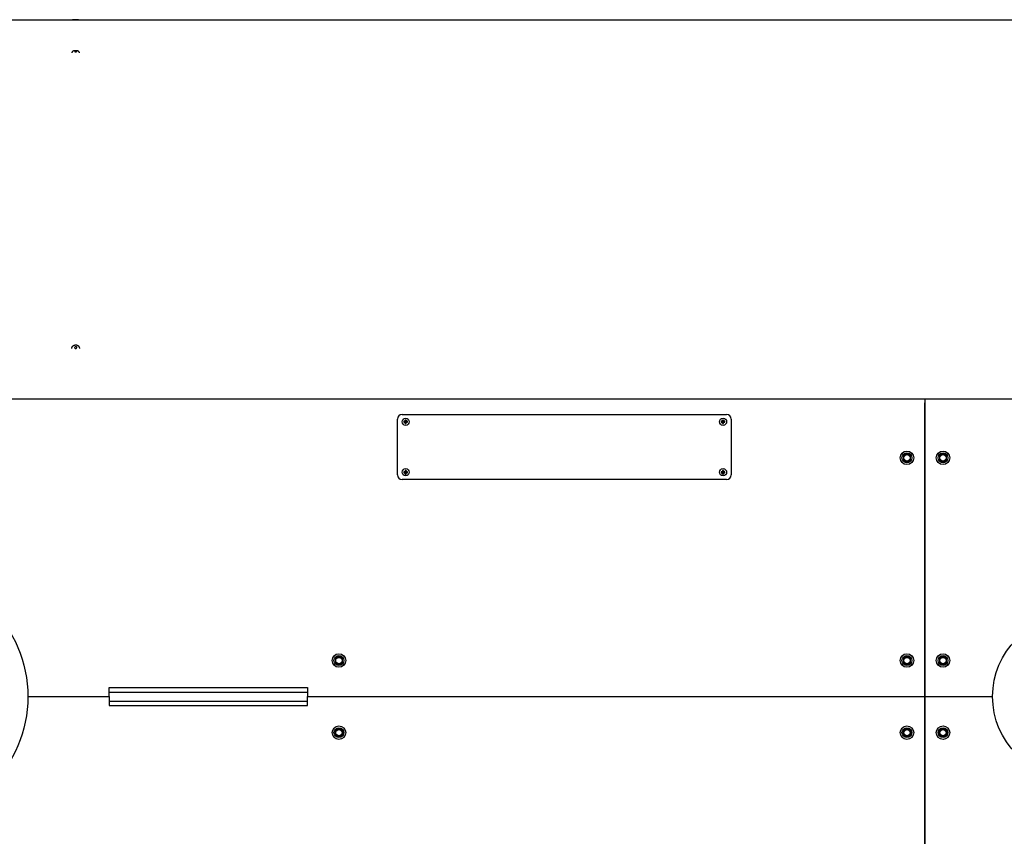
# Model space of a CAD drawing. Header units: millimetres. Extents: x -4279 to 763, y -2511 to 846.
# Tile 7 of 26: x -3534 to -2442, y -1913 to -1007. Entities that reach past the tile are written whole.
import ezdxf

# ---------------------------------------------------------------- set-up
doc = ezdxf.new("R2010")
doc.units = ezdxf.units.MM
doc.linetypes.add('K5LT_BASIC', pattern=[0])
doc.layers.add('Системный слой (1)', color=7, linetype='Continuous', true_color=0x282828)

msp = doc.modelspace()

# ---------------------------------------------------------------- linework, layer by layer
at = {"layer": 'Системный слой (1)', "color": 150, "linetype": 'K5LT_BASIC', "lineweight": 30, "true_color": 0x0080ff}
for p, q in [((-3430, -1007.8), (-4077.8, -1007.8)), ((-2241, -1007.8), (-3491, -1007.8)), ((-2530, -1428.3), (-4102.9, -1428.3)), ((-2530, -1428.3), (-2530, -1432.3)), ((-957.2, -1428.3), (-2530, -1428.3)), ((-2530, -1428.3), (-2530, -1432.3)), ((-2530, -1758.3), (-2530, -1432.3)), ((-2530, -1432.3), (-2530, -1758.3)), ((-3115, -1512.3), (-3115, -1450.3)), ((-3110, -1445.3), (-2750, -1445.3)), ((-3106.6, -1452), (-3106.2, -1452.9)), ((-3106.5, -1451.4), (-3106.2, -1452.7)), ((-3105.5, -1451.4), (-3105.9, -1452.7)), ((-3105.5, -1452), (-3105.9, -1452.9)), ((-2754.6, -1452), (-2754.2, -1452.9)), ((-2754.5, -1451.4), (-2754.2, -1452.7)), ((-2753.5, -1451.4), (-2753.9, -1452.7)), ((-2753.5, -1452), (-2753.9, -1452.9)), ((-2745, -1450.3), (-2745, -1512.3)), ((-3108, -1452.8), (-3106.7, -1453.2)), ((-3108, -1453.8), (-3106.7, -1453.5)), ((-3107.4, -1452.8), (-3106.5, -1453.2)), ((-3107.4, -1453.9), (-3106.5, -1453.5)), ((-3106.7, -1452.6), (-3106.3, -1453.1)), ((-3106.5, -1453.2), (-3106.7, -1453.2)), ((-3106.7, -1453.2), (-3106.7, -1453.5)), ((-3106.7, -1453.5), (-3106.5, -1453.5)), ((-3106.7, -1454.1), (-3106.3, -1453.6)), ((-3106.6, -1454.7), (-3106.2, -1453.8)), ((-3106.3, -1453.1), (-3106.5, -1453.2)), ((-3106.5, -1453.5), (-3106.3, -1453.6)), ((-3106.5, -1455.3), (-3106.2, -1454)), ((-3106.2, -1452.9), (-3106.3, -1453.1)), ((-3106.3, -1453.6), (-3106.2, -1453.8)), ((-3106.2, -1452.7), (-3106.2, -1452.9)), ((-3105.9, -1452.7), (-3106.2, -1452.7)), ((-3106.2, -1453.8), (-3106.2, -1454)), ((-3106.2, -1454), (-3105.9, -1454)), ((-3105.9, -1452.9), (-3105.9, -1452.7)), ((-3105.8, -1453.1), (-3105.9, -1452.9)), ((-3105.9, -1453.8), (-3105.8, -1453.6)), ((-3105.5, -1454.7), (-3105.9, -1453.8)), ((-3105.9, -1454), (-3105.9, -1453.8)), ((-3105.5, -1455.3), (-3105.9, -1454)), ((-3105.3, -1452.6), (-3105.8, -1453.1)), ((-3105.6, -1453.2), (-3105.8, -1453.1)), ((-3105.8, -1453.6), (-3105.6, -1453.5)), ((-3105.3, -1454.1), (-3105.8, -1453.6)), ((-3104.7, -1452.8), (-3105.6, -1453.2)), ((-3105.4, -1453.2), (-3105.6, -1453.2)), ((-3104.7, -1453.9), (-3105.6, -1453.5)), ((-3105.6, -1453.5), (-3105.4, -1453.5)), ((-3104.1, -1452.8), (-3105.4, -1453.2)), ((-3105.4, -1453.5), (-3105.4, -1453.2)), ((-3104.1, -1453.8), (-3105.4, -1453.5)), ((-2756, -1452.8), (-2754.7, -1453.2)), ((-2756, -1453.8), (-2754.7, -1453.5)), ((-2755.4, -1452.8), (-2754.5, -1453.2)), ((-2755.4, -1453.9), (-2754.5, -1453.5)), ((-2754.7, -1452.6), (-2754.3, -1453.1)), ((-2754.5, -1453.2), (-2754.7, -1453.2)), ((-2754.7, -1453.2), (-2754.7, -1453.5)), ((-2754.7, -1453.5), (-2754.5, -1453.5)), ((-2754.7, -1454.1), (-2754.3, -1453.6)), ((-2754.6, -1454.7), (-2754.2, -1453.8)), ((-2754.3, -1453.1), (-2754.5, -1453.2)), ((-2754.5, -1453.5), (-2754.3, -1453.6)), ((-2754.5, -1455.3), (-2754.2, -1454)), ((-2754.2, -1452.9), (-2754.3, -1453.1)), ((-2754.3, -1453.6), (-2754.2, -1453.8)), ((-2753.9, -1452.7), (-2754.2, -1452.7)), ((-2754.2, -1452.7), (-2754.2, -1452.9)), ((-2754.2, -1453.8), (-2754.2, -1454)), ((-2754.2, -1454), (-2753.9, -1454)), ((-2753.9, -1452.9), (-2753.9, -1452.7)), ((-2753.8, -1453.1), (-2753.9, -1452.9)), ((-2753.9, -1453.8), (-2753.8, -1453.6)), ((-2753.5, -1454.7), (-2753.9, -1453.8)), ((-2753.9, -1454), (-2753.9, -1453.8)), ((-2753.5, -1455.3), (-2753.9, -1454)), ((-2753.3, -1452.6), (-2753.8, -1453.1)), ((-2753.6, -1453.2), (-2753.8, -1453.1)), ((-2753.8, -1453.6), (-2753.6, -1453.5)), ((-2753.3, -1454.1), (-2753.8, -1453.6)), ((-2752.7, -1452.8), (-2753.6, -1453.2)), ((-2753.4, -1453.2), (-2753.6, -1453.2)), ((-2753.6, -1453.5), (-2753.4, -1453.5)), ((-2752.7, -1453.9), (-2753.6, -1453.5)), ((-2752.1, -1452.8), (-2753.4, -1453.2)), ((-2753.4, -1453.5), (-2753.4, -1453.2)), ((-2752.1, -1453.8), (-2753.4, -1453.5)), ((-2554.4, -1490.8), (-2554, -1491)), ((-2554.4, -1495.9), (-2554, -1495.6)), ((-2552, -1489.9), (-2554, -1491)), ((-2554, -1491), (-2554, -1493.3)), ((-2554, -1493.3), (-2554, -1495.6)), ((-2554, -1495.6), (-2552, -1496.8)), ((-2550, -1488.7), (-2552, -1489.9)), ((-2550, -1488.2), (-2550, -1488.7)), ((-2548, -1489.9), (-2550, -1488.7)), ((-2546, -1491), (-2548, -1489.9)), ((-2548, -1496.8), (-2546, -1495.6)), ((-2545.6, -1490.8), (-2546, -1491)), ((-2546, -1493.3), (-2546, -1491)), ((-2546, -1495.6), (-2546, -1493.3)), ((-2545.6, -1495.9), (-2546, -1495.6)), ((-2514.4, -1490.8), (-2514, -1491)), ((-2514.4, -1495.9), (-2514, -1495.6)), ((-2512, -1489.9), (-2514, -1491)), ((-2514, -1491), (-2514, -1493.3)), ((-2514, -1493.3), (-2514, -1495.6)), ((-2514, -1495.6), (-2512, -1496.8)), ((-2510, -1488.7), (-2512, -1489.9)), ((-2510, -1488.2), (-2510, -1488.7)), ((-2508, -1489.9), (-2510, -1488.7)), ((-2506, -1491), (-2508, -1489.9)), ((-2508, -1496.8), (-2506, -1495.6)), ((-2505.6, -1490.8), (-2506, -1491)), ((-2506, -1493.3), (-2506, -1491)), ((-2506, -1495.6), (-2506, -1493.3)), ((-2505.6, -1495.9), (-2506, -1495.6)), ((-2552, -1496.8), (-2550, -1497.9)), ((-2550, -1497.9), (-2548, -1496.8)), ((-2550, -1498.4), (-2550, -1497.9)), ((-2512, -1496.8), (-2510, -1497.9)), ((-2510, -1497.9), (-2508, -1496.8)), ((-2510, -1498.4), (-2510, -1497.9)), ((-2750, -1517.3), (-3110, -1517.3)), ((-3108, -1508.8), (-3106.7, -1509.2)), ((-3108, -1509.8), (-3106.7, -1509.5)), ((-3107.4, -1508.8), (-3106.5, -1509.2)), ((-3107.4, -1509.9), (-3106.5, -1509.5)), ((-3106.7, -1508.6), (-3106.3, -1509.1)), ((-3106.7, -1509.2), (-3106.7, -1509.5)), ((-3106.5, -1509.2), (-3106.7, -1509.2)), ((-3106.7, -1509.5), (-3106.5, -1509.5)), ((-3106.7, -1510.1), (-3106.3, -1509.6)), ((-3106.6, -1508), (-3106.2, -1508.9)), ((-3106.6, -1510.7), (-3106.2, -1509.8)), ((-3106.5, -1507.4), (-3106.2, -1508.7)), ((-3106.3, -1509.1), (-3106.5, -1509.2)), ((-3106.5, -1509.5), (-3106.3, -1509.6)), ((-3106.5, -1511.3), (-3106.2, -1510)), ((-3106.2, -1508.9), (-3106.3, -1509.1)), ((-3106.3, -1509.6), (-3106.2, -1509.8)), ((-3105.9, -1508.7), (-3106.2, -1508.7)), ((-3106.2, -1508.7), (-3106.2, -1508.9)), ((-3106.2, -1509.8), (-3106.2, -1510)), ((-3106.2, -1510), (-3105.9, -1510)), ((-3105.5, -1507.4), (-3105.9, -1508.7)), ((-3105.5, -1508), (-3105.9, -1508.9)), ((-3105.9, -1508.9), (-3105.9, -1508.7)), ((-3105.8, -1509.1), (-3105.9, -1508.9)), ((-3105.9, -1509.8), (-3105.8, -1509.6)), ((-3105.5, -1510.7), (-3105.9, -1509.8)), ((-3105.9, -1510), (-3105.9, -1509.8)), ((-3105.5, -1511.3), (-3105.9, -1510)), ((-3105.3, -1508.6), (-3105.8, -1509.1)), ((-3105.6, -1509.2), (-3105.8, -1509.1)), ((-3105.8, -1509.6), (-3105.6, -1509.5)), ((-3105.3, -1510.1), (-3105.8, -1509.6)), ((-3104.7, -1508.8), (-3105.6, -1509.2)), ((-3105.4, -1509.2), (-3105.6, -1509.2)), ((-3104.7, -1509.9), (-3105.6, -1509.5)), ((-3105.6, -1509.5), (-3105.4, -1509.5)), ((-3104.1, -1508.8), (-3105.4, -1509.2)), ((-3105.4, -1509.5), (-3105.4, -1509.2)), ((-3104.1, -1509.8), (-3105.4, -1509.5)), ((-2756, -1508.8), (-2754.7, -1509.2)), ((-2756, -1509.8), (-2754.7, -1509.5)), ((-2755.4, -1508.8), (-2754.5, -1509.2)), ((-2755.4, -1509.9), (-2754.5, -1509.5)), ((-2754.7, -1508.6), (-2754.3, -1509.1)), ((-2754.5, -1509.2), (-2754.7, -1509.2)), ((-2754.7, -1509.2), (-2754.7, -1509.5)), ((-2754.7, -1509.5), (-2754.5, -1509.5)), ((-2754.7, -1510.1), (-2754.3, -1509.6)), ((-2754.6, -1508), (-2754.2, -1508.9)), ((-2754.6, -1510.7), (-2754.2, -1509.8)), ((-2754.5, -1507.4), (-2754.2, -1508.7)), ((-2754.3, -1509.1), (-2754.5, -1509.2)), ((-2754.5, -1509.5), (-2754.3, -1509.6)), ((-2754.5, -1511.3), (-2754.2, -1510)), ((-2754.2, -1508.9), (-2754.3, -1509.1)), ((-2754.3, -1509.6), (-2754.2, -1509.8)), ((-2753.9, -1508.7), (-2754.2, -1508.7)), ((-2754.2, -1508.7), (-2754.2, -1508.9)), ((-2754.2, -1509.8), (-2754.2, -1510)), ((-2754.2, -1510), (-2753.9, -1510)), ((-2753.5, -1507.4), (-2753.9, -1508.7)), ((-2753.5, -1508), (-2753.9, -1508.9)), ((-2753.9, -1508.9), (-2753.9, -1508.7)), ((-2753.8, -1509.1), (-2753.9, -1508.9)), ((-2753.9, -1509.8), (-2753.8, -1509.6)), ((-2753.9, -1510), (-2753.9, -1509.8)), ((-2753.5, -1510.7), (-2753.9, -1509.8)), ((-2753.5, -1511.3), (-2753.9, -1510)), ((-2753.3, -1508.6), (-2753.8, -1509.1)), ((-2753.6, -1509.2), (-2753.8, -1509.1)), ((-2753.8, -1509.6), (-2753.6, -1509.5)), ((-2753.3, -1510.1), (-2753.8, -1509.6)), ((-2752.7, -1508.8), (-2753.6, -1509.2)), ((-2753.4, -1509.2), (-2753.6, -1509.2)), ((-2752.7, -1509.9), (-2753.6, -1509.5)), ((-2753.6, -1509.5), (-2753.4, -1509.5)), ((-2752.1, -1508.8), (-2753.4, -1509.2)), ((-2753.4, -1509.5), (-2753.4, -1509.2)), ((-2752.1, -1509.8), (-2753.4, -1509.5)), ((-3180, -1713.7), (-3182, -1714.9)), ((-3180, -1713.2), (-3180, -1713.7)), ((-3178, -1714.9), (-3180, -1713.7)), ((-2550, -1713.7), (-2552, -1714.9)), ((-2550, -1713.2), (-2550, -1713.7)), ((-2548, -1714.9), (-2550, -1713.7)), ((-2510, -1713.7), (-2512, -1714.9)), ((-2510, -1713.2), (-2510, -1713.7)), ((-2508, -1714.9), (-2510, -1713.7)), ((-3184.4, -1715.8), (-3184, -1716)), ((-3184.4, -1720.9), (-3184, -1720.6)), ((-3182, -1714.9), (-3184, -1716)), ((-3184, -1716), (-3184, -1718.3)), ((-3184, -1718.3), (-3184, -1720.6)), ((-3184, -1720.6), (-3182, -1721.8)), ((-3182, -1721.8), (-3180, -1722.9)), ((-3180, -1722.9), (-3178, -1721.8)), ((-3180, -1723.4), (-3180, -1722.9)), ((-3176, -1716), (-3178, -1714.9)), ((-3178, -1721.8), (-3176, -1720.6)), ((-3175.6, -1715.8), (-3176, -1716)), ((-3176, -1718.3), (-3176, -1716)), ((-3176, -1720.6), (-3176, -1718.3)), ((-3175.6, -1720.9), (-3176, -1720.6)), ((-2554.4, -1715.8), (-2554, -1716)), ((-2554.4, -1720.9), (-2554, -1720.6)), ((-2552, -1714.9), (-2554, -1716)), ((-2554, -1716), (-2554, -1718.3)), ((-2554, -1718.3), (-2554, -1720.6)), ((-2554, -1720.6), (-2552, -1721.8)), ((-2552, -1721.8), (-2550, -1722.9)), ((-2550, -1722.9), (-2548, -1721.8)), ((-2550, -1723.4), (-2550, -1722.9)), ((-2546, -1716), (-2548, -1714.9)), ((-2548, -1721.8), (-2546, -1720.6)), ((-2545.6, -1715.8), (-2546, -1716)), ((-2546, -1718.3), (-2546, -1716)), ((-2546, -1720.6), (-2546, -1718.3)), ((-2545.6, -1720.9), (-2546, -1720.6)), ((-2514.4, -1715.8), (-2514, -1716)), ((-2514.4, -1720.9), (-2514, -1720.6)), ((-2512, -1714.9), (-2514, -1716)), ((-2514, -1716), (-2514, -1718.3)), ((-2514, -1718.3), (-2514, -1720.6)), ((-2514, -1720.6), (-2512, -1721.8)), ((-2512, -1721.8), (-2510, -1722.9)), ((-2510, -1722.9), (-2508, -1721.8)), ((-2510, -1723.4), (-2510, -1722.9)), ((-2506, -1716), (-2508, -1714.9)), ((-2508, -1721.8), (-2506, -1720.6)), ((-2505.6, -1715.8), (-2506, -1716)), ((-2506, -1718.3), (-2506, -1716)), ((-2506, -1720.6), (-2506, -1718.3)), ((-2505.6, -1720.9), (-2506, -1720.6)), ((-3435, -1758.3), (-3435, -1748.3)), ((-3435, -1748.3), (-3215, -1748.3)), ((-3435, -1753.3), (-3405.6, -1753.3)), ((-3405.6, -1753.3), (-3244.5, -1753.3)), ((-3244.5, -1753.3), (-3215, -1753.3)), ((-3215, -1748.3), (-3215, -1758.3)), ((-3525, -1758.3), (-3435, -1758.3)), ((-3525, -1758.3), (-3435, -1758.3)), ((-3435, -1758.3), (-3435, -1768.3)), ((-3435, -1763.3), (-3405.6, -1763.3)), ((-3435, -1768.3), (-3215, -1768.3)), ((-3405.6, -1763.3), (-3244.5, -1763.3)), ((-3244.5, -1763.3), (-3215, -1763.3)), ((-3215, -1758.3), (-2530, -1758.3)), ((-3215, -1768.3), (-3215, -1758.3)), ((-3215, -1758.3), (-2530, -1758.3)), ((-2530, -1758.3), (-2455, -1758.3)), ((-2530, -2084.3), (-2530, -1758.3)), ((-2530, -1758.3), (-2530, -2084.3)), ((-2530, -1758.3), (-2455, -1758.3)), ((-3184.4, -1795.8), (-3184, -1796)), ((-3184.4, -1800.9), (-3184, -1800.6)), ((-3184, -1796), (-3182, -1794.9)), ((-3184, -1798.3), (-3184, -1796)), ((-3184, -1800.6), (-3184, -1798.3)), ((-3182, -1801.8), (-3184, -1800.6)), ((-3182, -1794.9), (-3180, -1793.7)), ((-3180, -1802.9), (-3182, -1801.8)), ((-3180, -1793.2), (-3180, -1793.7)), ((-3180, -1793.7), (-3178, -1794.9)), ((-3178, -1801.8), (-3180, -1802.9)), ((-3178, -1794.9), (-3176, -1796)), ((-3176, -1800.6), (-3178, -1801.8)), ((-3175.6, -1795.8), (-3176, -1796)), ((-3176, -1796), (-3176, -1798.3)), ((-3176, -1798.3), (-3176, -1800.6)), ((-3175.6, -1800.9), (-3176, -1800.6)), ((-2554.4, -1795.8), (-2554, -1796)), ((-2554.4, -1800.9), (-2554, -1800.6)), ((-2554, -1796), (-2552, -1794.9)), ((-2554, -1798.3), (-2554, -1796)), ((-2554, -1800.6), (-2554, -1798.3)), ((-2552, -1801.8), (-2554, -1800.6)), ((-2552, -1794.9), (-2550, -1793.7)), ((-2550, -1802.9), (-2552, -1801.8)), ((-2550, -1793.2), (-2550, -1793.7)), ((-2550, -1793.7), (-2548, -1794.9)), ((-2548, -1801.8), (-2550, -1802.9)), ((-2548, -1794.9), (-2546, -1796)), ((-2546, -1800.6), (-2548, -1801.8)), ((-2545.6, -1795.8), (-2546, -1796)), ((-2546, -1796), (-2546, -1798.3)), ((-2546, -1798.3), (-2546, -1800.6)), ((-2545.6, -1800.9), (-2546, -1800.6)), ((-2514.4, -1795.8), (-2514, -1796)), ((-2514.4, -1800.9), (-2514, -1800.6)), ((-2514, -1796), (-2512, -1794.9)), ((-2514, -1798.3), (-2514, -1796)), ((-2514, -1800.6), (-2514, -1798.3)), ((-2512, -1801.8), (-2514, -1800.6)), ((-2512, -1794.9), (-2510, -1793.7)), ((-2510, -1802.9), (-2512, -1801.8)), ((-2510, -1793.2), (-2510, -1793.7)), ((-2510, -1793.7), (-2508, -1794.9)), ((-2508, -1801.8), (-2510, -1802.9)), ((-2508, -1794.9), (-2506, -1796)), ((-2506, -1800.6), (-2508, -1801.8)), ((-2505.6, -1795.8), (-2506, -1796)), ((-2506, -1796), (-2506, -1798.3)), ((-2506, -1798.3), (-2506, -1800.6)), ((-2505.6, -1800.9), (-2506, -1800.6)), ((-3180, -1803.4), (-3180, -1802.9)), ((-2550, -1803.4), (-2550, -1802.9)), ((-2510, -1803.4), (-2510, -1802.9))]:
    msp.add_line(p, q, dxfattribs=at)
for centre, radius in [((-3106, -1453.3), 4), ((-2754, -1453.3), 4), ((-2550, -1493.3), 7.5), ((-2550, -1493.3), 5.5), ((-2550, -1493.3), 3.55), ((-2510, -1493.3), 7.5), ((-2510, -1493.3), 5.5), ((-2510, -1493.3), 3.55), ((-3106, -1509.3), 4), ((-2754, -1509.3), 4), ((-3665, -1758.3), 140), ((-2365, -1758.3), 90), ((-3180, -1718.3), 7.5), ((-3180, -1718.3), 5.5), ((-2550, -1718.3), 7.5), ((-2550, -1718.3), 5.5), ((-2510, -1718.3), 7.5), ((-2510, -1718.3), 5.5), ((-3180, -1718.3), 3.55), ((-2550, -1718.3), 3.55), ((-2510, -1718.3), 3.55), ((-3180, -1798.3), 7.5), ((-2550, -1798.3), 7.5), ((-2510, -1798.3), 7.5), ((-3180, -1798.3), 5.5), ((-3180, -1798.3), 3.55), ((-2550, -1798.3), 5.5), ((-2550, -1798.3), 3.55), ((-2510, -1798.3), 5.5), ((-2510, -1798.3), 3.55)]:
    msp.add_circle(centre, radius, dxfattribs=at)
for centre, radius, start, end in [((-3110, -1450.3), 5, 90, 180), ((-2750, -1450.3), 5, 0, 90), ((-2550, -1493.3), 4, 120, 180), ((-2550, -1493.3), 4, 180, 240), ((-2550, -1493.3), 4, 60, 120), ((-2550, -1493.3), 4, 0, 60), ((-2550, -1493.3), 4, 300, 0), ((-2510, -1493.3), 4, 120, 180), ((-2510, -1493.3), 4, 180, 240), ((-2510, -1493.3), 4, 60, 120), ((-2510, -1493.3), 4, 0, 60), ((-2510, -1493.3), 4, 300, 0), ((-2550, -1493.3), 4, 240, 300), ((-2510, -1493.3), 4, 240, 300), ((-3110, -1512.3), 5, 180, 270), ((-2750, -1512.3), 5, 270, 0), ((-3180, -1718.3), 4, 60, 120), ((-2550, -1718.3), 4, 60, 120), ((-2510, -1718.3), 4, 60, 120), ((-3180, -1718.3), 4, 120, 180), ((-3180, -1718.3), 4, 180, 240), ((-3180, -1718.3), 4, 240, 300), ((-3180, -1718.3), 4, 0, 60), ((-3180, -1718.3), 4, 300, 0), ((-2550, -1718.3), 4, 120, 180), ((-2550, -1718.3), 4, 180, 240), ((-2550, -1718.3), 4, 240, 300), ((-2550, -1718.3), 4, 0, 60), ((-2550, -1718.3), 4, 300, 0), ((-2510, -1718.3), 4, 120, 180), ((-2510, -1718.3), 4, 180, 240), ((-2510, -1718.3), 4, 240, 300), ((-2510, -1718.3), 4, 0, 60), ((-2510, -1718.3), 4, 300, 0), ((-3180, -1798.3), 4, 120, 180), ((-3180, -1798.3), 4, 180, 240), ((-3180, -1798.3), 4, 60, 120), ((-3180, -1798.3), 4, 240, 300), ((-3180, -1798.3), 4, 0, 60), ((-3180, -1798.3), 4, 300, 0), ((-2550, -1798.3), 4, 120, 180), ((-2550, -1798.3), 4, 180, 240), ((-2550, -1798.3), 4, 60, 120), ((-2550, -1798.3), 4, 240, 300), ((-2550, -1798.3), 4, 0, 60), ((-2550, -1798.3), 4, 300, 0), ((-2510, -1798.3), 4, 120, 180), ((-2510, -1798.3), 4, 180, 240), ((-2510, -1798.3), 4, 60, 120), ((-2510, -1798.3), 4, 240, 300), ((-2510, -1798.3), 4, 0, 60), ((-2510, -1798.3), 4, 300, 0)]:
    msp.add_arc(centre, radius, start, end, dxfattribs=at)
for centre, major_axis, ratio, start_param, end_param in [((-3472, -1042.3), (-1.23, 0), 0.292893, 3.954716, 6.283185), ((-3472, -1042.3), (-1.23, 0), 0.292893, 0, 3.141593), ((-3472, -1042.3), (-1.23, 0), 0.292893, 3.141593, 3.954716), ((-3472, -1371), (-1.23, 0), 0.85018, 3.954716, 6.283185), ((-3472, -1371), (-1.23, 0), 0.85018, 0, 3.141593), ((-3472, -1371), (-1.23, 0), 0.85018, 3.141593, 3.954716), ((-3105.5, -1453.3), (0, -6.48), 0.158385, 4.409299, 4.503059), ((-3106, -1454.7), (-6.29, 0), 0.527715, 4.63295, 4.791828), ((-3106.5, -1453.3), (0, 6.48), 0.158385, -1.361466, -1.267706), ((-2753.5, -1453.3), (0, -6.48), 0.158385, 4.409299, 4.503059), ((-2754, -1454.7), (-6.29, 0), 0.527715, 4.63295, 4.791828), ((-2754.5, -1453.3), (0, 6.48), 0.158385, -1.361466, -1.267706), ((-3106, -1453.8), (-6.48, 0), 0.158385, -1.361466, -1.267706), ((-3104.6, -1453.3), (0, -6.29), 0.527715, 4.63295, 4.712389), ((-3104.6, -1453.3), (0, -6.29), 0.527715, 4.712389, 4.791828), ((-3106, -1452.9), (6.48, 0), 0.158385, 4.409299, 4.503059), ((-3105.5, -1453.3), (0, -6.48), 0.158385, -1.361466, -1.267706), ((-3106, -1452), (6.29, 0), 0.527715, 4.63295, 4.791828), ((-3106.5, -1453.3), (0, 6.48), 0.158385, 4.409299, 4.503059), ((-3106, -1453.8), (-6.48, 0), 0.158385, 4.409299, 4.503059), ((-3106, -1452.9), (6.48, 0), 0.158385, -1.361466, -1.267706), ((-3107.4, -1453.3), (0, 6.29), 0.527715, 4.63295, 4.791828), ((-2754, -1453.8), (-6.48, 0), 0.158385, -1.361466, -1.267706), ((-2752.6, -1453.3), (0, -6.29), 0.527715, 4.63295, 4.712389), ((-2752.6, -1453.3), (0, -6.29), 0.527715, 4.712389, 4.791828), ((-2754, -1452.9), (6.48, 0), 0.158385, 4.409299, 4.503059), ((-2753.5, -1453.3), (0, -6.48), 0.158385, -1.361466, -1.267706), ((-2754, -1452), (6.29, 0), 0.527715, 4.63295, 4.791828), ((-2754.5, -1453.3), (0, 6.48), 0.158385, 4.409299, 4.503059), ((-2754, -1453.8), (-6.48, 0), 0.158385, 4.409299, 4.503059), ((-2754, -1452.9), (6.48, 0), 0.158385, -1.361466, -1.267706), ((-2755.4, -1453.3), (0, 6.29), 0.527715, 4.63295, 4.791828), ((-3106, -1509.8), (-6.48, 0), 0.158385, -1.361466, -1.267706), ((-3104.6, -1509.3), (0, -6.29), 0.527715, 4.63295, 4.712389), ((-3104.6, -1509.3), (0, -6.29), 0.527715, 4.712389, 4.791828), ((-3106, -1508.9), (6.48, 0), 0.158385, 4.409299, 4.503059), ((-3105.5, -1509.3), (0, -6.48), 0.158385, 4.409299, 4.503059), ((-3105.5, -1509.3), (0, -6.48), 0.158385, -1.361466, -1.267706), ((-3106, -1510.7), (-6.29, 0), 0.527715, 4.63295, 4.791828), ((-3106, -1508), (6.29, 0), 0.527715, 4.63295, 4.791828), ((-3106.5, -1509.3), (0, 6.48), 0.158385, -1.361466, -1.267706), ((-3106.5, -1509.3), (0, 6.48), 0.158385, 4.409299, 4.503059), ((-3106, -1509.8), (-6.48, 0), 0.158385, 4.409299, 4.503059), ((-3106, -1508.9), (6.48, 0), 0.158385, -1.361466, -1.267706), ((-3107.4, -1509.3), (0, 6.29), 0.527715, 4.63295, 4.791828), ((-2752.6, -1509.3), (0, -6.29), 0.527715, 4.63295, 4.712389), ((-2754, -1509.8), (-6.48, 0), 0.158385, -1.361466, -1.267706), ((-2752.6, -1509.3), (0, -6.29), 0.527715, 4.712389, 4.791828), ((-2754, -1508.9), (6.48, 0), 0.158385, 4.409299, 4.503059), ((-2753.5, -1509.3), (0, -6.48), 0.158385, 4.409299, 4.503059), ((-2753.5, -1509.3), (0, -6.48), 0.158385, -1.361466, -1.267706), ((-2754, -1510.7), (-6.29, 0), 0.527715, 4.63295, 4.791828), ((-2754, -1508), (6.29, 0), 0.527715, 4.63295, 4.791828), ((-2754.5, -1509.3), (0, 6.48), 0.158385, -1.361466, -1.267706), ((-2754.5, -1509.3), (0, 6.48), 0.158385, 4.409299, 4.503059), ((-2754, -1509.8), (-6.48, 0), 0.158385, 4.409299, 4.503059), ((-2754, -1508.9), (6.48, 0), 0.158385, -1.361466, -1.267706), ((-2755.4, -1509.3), (0, 6.29), 0.527715, 4.63295, 4.791828)]:
    msp.add_ellipse(centre, major_axis=major_axis, ratio=ratio, start_param=start_param, end_param=end_param, dxfattribs=at)
for points, knots in [([(-3470.1, -1007.2), (-3470.2, -1007.1), (-3470.3, -1007.1), (-3470.4, -1007.1), (-3470.5, -1007.1), (-3470.7, -1007.1), (-3470.8, -1007.1), (-3471, -1007.1), (-3471.1, -1007.1), (-3471.3, -1007.1), (-3471.4, -1007.1), (-3471.6, -1007.1), (-3471.7, -1007.1), (-3471.9, -1007.1), (-3472.1, -1007.1), (-3472.3, -1007.1), (-3472.4, -1007.1), (-3472.6, -1007.1), (-3472.7, -1007.1), (-3472.9, -1007.1), (-3473, -1007.1), (-3473.2, -1007.1), (-3473.3, -1007.1), (-3473.5, -1007.1), (-3473.6, -1007.1), (-3473.8, -1007.1), (-3473.8, -1007.1), (-3474, -1007.2), (-3474, -1007.2), (-3474.1, -1007.2), (-3474.2, -1007.2), (-3474.3, -1007.2), (-3474.4, -1007.2), (-3474.5, -1007.2), (-3474.6, -1007.2), (-3474.7, -1007.2), (-3474.7, -1007.2), (-3474.8, -1007.2), (-3474.8, -1007.3), (-3474.9, -1007.3), (-3474.9, -1007.3), (-3475, -1007.3), (-3475, -1007.3), (-3475.1, -1007.3), (-3475.1, -1007.3), (-3475.2, -1007.4), (-3475.2, -1007.4), (-3475.3, -1007.4), (-3475.4, -1007.5), (-3475.5, -1007.5), (-3475.5, -1007.6), (-3475.6, -1007.7), (-3475.7, -1007.7), (-3475.7, -1007.8), (-3475.7, -1007.8), (-3475.8, -1007.8)], [0, 0, 0, 0, 0.898402, 0.898402, 1.800675, 1.800675, 2.708729, 2.708729, 3.618337, 3.618337, 4.531251, 4.531251, 5.446982, 5.446982, 6.36541, 6.36541, 7.284828, 7.284828, 8.200946, 8.200946, 9.114219, 9.114219, 10.025202, 10.025202, 10.932571, 10.932571, 11.838366, 11.838366, 12.399842, 12.399842, 13.290755, 13.290755, 14.179026, 14.179026, 15.049426, 15.049426, 15.511792, 15.511792, 15.974158, 15.974158, 16.305183, 16.305183, 16.636209, 16.636209, 17.043301, 17.043301, 17.450393, 17.450393, 18.066442, 18.066442, 18.661391, 18.661391, 19.174967, 19.174967, 19.319518, 19.319518, 19.319518, 19.319518]), ([(-3468.3, -1007.8), (-3468.3, -1007.7), (-3468.4, -1007.7), (-3468.4, -1007.7), (-3468.4, -1007.6), (-3468.5, -1007.6), (-3468.5, -1007.6), (-3468.6, -1007.6), (-3468.6, -1007.5), (-3468.6, -1007.5), (-3468.6, -1007.5), (-3468.6, -1007.5), (-3468.7, -1007.5), (-3468.8, -1007.4), (-3468.9, -1007.4), (-3469, -1007.3), (-3469, -1007.3), (-3469.1, -1007.3), (-3469.1, -1007.3), (-3469.2, -1007.3), (-3469.2, -1007.3), (-3469.3, -1007.2), (-3469.3, -1007.2), (-3469.4, -1007.2), (-3469.4, -1007.2), (-3469.5, -1007.2), (-3469.5, -1007.2), (-3469.6, -1007.2), (-3469.6, -1007.2), (-3469.7, -1007.2), (-3469.8, -1007.2), (-3469.9, -1007.2), (-3470, -1007.2), (-3470.1, -1007.2)], [3.673139, 3.673139, 3.673139, 3.673139, 4.129393, 4.129393, 4.346866, 4.346866, 4.63939, 4.63939, 4.717531, 4.717531, 4.795673, 4.795673, 5.390483, 5.390483, 5.998188, 5.998188, 6.42641, 6.42641, 6.854632, 6.854632, 7.204916, 7.204916, 7.5552, 7.5552, 8.064709, 8.064709, 8.574217, 8.574217, 9.083726, 9.083726, 9.955834, 9.955834, 11.008534, 11.008534, 11.008534, 11.008534]), ([(-3467.8, -1044), (-3467.8, -1043.9), (-3467.8, -1043.8), (-3467.8, -1043.7), (-3467.9, -1043.6), (-3467.9, -1043.5), (-3467.9, -1043.4), (-3467.9, -1043.3), (-3468, -1043.2), (-3468, -1043.1), (-3468.1, -1043), (-3468.1, -1042.9), (-3468.2, -1042.8), (-3468.3, -1042.7), (-3468.3, -1042.7), (-3468.4, -1042.6), (-3468.4, -1042.6), (-3468.5, -1042.5), (-3468.6, -1042.4), (-3468.7, -1042.3), (-3468.7, -1042.3), (-3468.9, -1042.2), (-3469, -1042.1), (-3469.1, -1042.1), (-3469.2, -1042), (-3469.3, -1042), (-3469.4, -1041.9), (-3469.6, -1041.9), (-3469.7, -1041.8), (-3469.9, -1041.8), (-3470, -1041.7), (-3470.2, -1041.7), (-3470.3, -1041.7), (-3470.5, -1041.6), (-3470.6, -1041.6), (-3470.8, -1041.6), (-3470.9, -1041.6), (-3471.2, -1041.6), (-3471.3, -1041.5), (-3471.5, -1041.5), (-3471.6, -1041.5), (-3471.8, -1041.5), (-3472, -1041.5), (-3472.2, -1041.5), (-3472.3, -1041.5), (-3472.5, -1041.5), (-3472.5, -1041.5), (-3472.7, -1041.5), (-3472.8, -1041.6), (-3473.1, -1041.6), (-3473.2, -1041.6), (-3473.3, -1041.6), (-3473.4, -1041.6), (-3473.6, -1041.6), (-3473.7, -1041.7), (-3473.9, -1041.7), (-3474, -1041.7), (-3474.2, -1041.8), (-3474.3, -1041.8), (-3474.5, -1041.9), (-3474.5, -1041.9), (-3474.7, -1042), (-3474.8, -1042), (-3475, -1042.1), (-3475, -1042.1), (-3475.2, -1042.2), (-3475.3, -1042.2), (-3475.4, -1042.3), (-3475.5, -1042.4), (-3475.6, -1042.5), (-3475.7, -1042.6), (-3475.8, -1042.7), (-3475.8, -1042.7), (-3475.9, -1042.8), (-3475.9, -1042.9), (-3476, -1043), (-3476, -1043.1), (-3476.1, -1043.2), (-3476.1, -1043.3), (-3476.1, -1043.4), (-3476.2, -1043.5), (-3476.2, -1043.6), (-3476.2, -1043.7), (-3476.2, -1043.8), (-3476.2, -1043.9), (-3476.2, -1044)], [0, 0, 0, 0, 0.508819, 0.508819, 1.018805, 1.018805, 1.374649, 1.374649, 1.891615, 1.891615, 2.415509, 2.415509, 2.95077, 2.95077, 3.504585, 3.504585, 3.793736, 3.793736, 4.383404, 4.383404, 5.001477, 5.001477, 5.656182, 5.656182, 6.342932, 6.342932, 7.060699, 7.060699, 7.797857, 7.797857, 8.548222, 8.548222, 9.31019, 9.31019, 10.081257, 10.081257, 10.860651, 10.860651, 11.544252, 11.544252, 12.340679, 12.340679, 13.14884, 13.14884, 13.963209, 13.963209, 14.196725, 14.196725, 14.997668, 14.997668, 15.787743, 15.787743, 16.164688, 16.164688, 16.941846, 16.941846, 17.711016, 17.711016, 18.470488, 18.470488, 19.216961, 19.216961, 19.94857, 19.94857, 20.651264, 20.651264, 21.322158, 21.322158, 21.95959, 21.95959, 22.559083, 22.559083, 23.130496, 23.130496, 23.48606, 23.48606, 24.024224, 24.024224, 24.549373, 24.549373, 25.067248, 25.067248, 25.579148, 25.579148, 26, 26, 26, 26]), ([(-3476.2, -1371.9), (-3476.2, -1371.7), (-3476.2, -1371.6), (-3476.2, -1371.3), (-3476.2, -1371.2), (-3476.1, -1370.9), (-3476.1, -1370.8), (-3476, -1370.6), (-3475.9, -1370.4), (-3475.8, -1370.2), (-3475.8, -1370.1), (-3475.6, -1369.9), (-3475.6, -1369.8), (-3475.4, -1369.6), (-3475.4, -1369.5), (-3475.2, -1369.3), (-3475.1, -1369.2), (-3474.9, -1369.1), (-3474.9, -1369), (-3474.7, -1368.9), (-3474.6, -1368.8), (-3474.3, -1368.7), (-3474.2, -1368.6), (-3474, -1368.5), (-3474, -1368.5), (-3473.8, -1368.4), (-3473.6, -1368.3), (-3473.4, -1368.2), (-3473.2, -1368.2), (-3473, -1368.1), (-3472.9, -1368.1), (-3472.7, -1368.1), (-3472.6, -1368.1), (-3472.3, -1368), (-3472.1, -1368), (-3471.9, -1368), (-3471.9, -1368), (-3471.6, -1368), (-3471.5, -1368.1), (-3471.2, -1368.1), (-3471, -1368.1), (-3470.8, -1368.2), (-3470.8, -1368.2), (-3470.6, -1368.3), (-3470.5, -1368.3), (-3470.2, -1368.4), (-3470, -1368.5), (-3469.8, -1368.6), (-3469.6, -1368.7), (-3469.4, -1368.8), (-3469.4, -1368.9), (-3469.2, -1369), (-3469.1, -1369.1), (-3468.9, -1369.3), (-3468.8, -1369.4), (-3468.6, -1369.6), (-3468.5, -1369.7), (-3468.4, -1370), (-3468.3, -1370.1), (-3468.2, -1370.3), (-3468.1, -1370.5), (-3468, -1370.7), (-3468, -1370.8), (-3467.9, -1371.1), (-3467.9, -1371.2), (-3467.8, -1371.4), (-3467.8, -1371.6), (-3467.8, -1371.7), (-3467.8, -1371.8), (-3467.8, -1371.9)], [0, 0, 0, 0, 0.668259, 0.668259, 1.337106, 1.337106, 2.006441, 2.006441, 2.681074, 2.681074, 3.360337, 3.360337, 3.852866, 3.852866, 4.545503, 4.545503, 5.244743, 5.244743, 5.570699, 5.570699, 6.284537, 6.284537, 6.998375, 6.998375, 7.324006, 7.324006, 8.063264, 8.063264, 8.802522, 8.802522, 9.08922, 9.08922, 9.860377, 9.860377, 10.631535, 10.631535, 10.851082, 10.851082, 11.646803, 11.646803, 12.421693, 12.421693, 12.59903, 12.59903, 13.356588, 13.356588, 14.099505, 14.099505, 14.831543, 14.831543, 15.344041, 15.344041, 15.995114, 15.995114, 16.70157, 16.70157, 17.397834, 17.397834, 18.08708, 18.08708, 18.769051, 18.769051, 19.445966, 19.445966, 20.060394, 20.060394, 20.730636, 20.730636, 21, 21, 21, 21])]:
    msp.add_open_spline(points, degree=3, knots=knots, dxfattribs=at)
for points in [[(-3106.6, -1452), (-3106.6, -1452.2), (-3106.7, -1452.4), (-3106.7, -1452.6)], [(-3105.3, -1452.6), (-3105.4, -1452.4), (-3105.4, -1452.2), (-3105.5, -1452)], [(-2754.6, -1452), (-2754.6, -1452.2), (-2754.7, -1452.4), (-2754.7, -1452.6)], [(-2753.3, -1452.6), (-2753.4, -1452.4), (-2753.4, -1452.2), (-2753.5, -1452)], [(-3106.7, -1452.6), (-3107, -1452.7), (-3107.2, -1452.7), (-3107.4, -1452.8)], [(-3107.4, -1453.9), (-3107.2, -1453.9), (-3107, -1454), (-3106.7, -1454.1)], [(-3106.7, -1454.1), (-3106.7, -1454.3), (-3106.6, -1454.5), (-3106.6, -1454.7)], [(-3105.5, -1454.7), (-3105.4, -1454.5), (-3105.4, -1454.3), (-3105.3, -1454.1)], [(-3104.7, -1452.8), (-3104.9, -1452.7), (-3105.1, -1452.7), (-3105.3, -1452.6)], [(-3105.3, -1454.1), (-3105.1, -1454), (-3104.9, -1453.9), (-3104.7, -1453.9)], [(-2754.7, -1452.6), (-2755, -1452.7), (-2755.2, -1452.7), (-2755.4, -1452.8)], [(-2755.4, -1453.9), (-2755.2, -1453.9), (-2755, -1454), (-2754.7, -1454.1)], [(-2754.7, -1454.1), (-2754.7, -1454.3), (-2754.6, -1454.5), (-2754.6, -1454.7)], [(-2753.5, -1454.7), (-2753.4, -1454.5), (-2753.4, -1454.3), (-2753.3, -1454.1)], [(-2752.7, -1452.8), (-2752.9, -1452.7), (-2753.1, -1452.7), (-2753.3, -1452.6)], [(-2753.3, -1454.1), (-2753.1, -1454), (-2752.9, -1453.9), (-2752.7, -1453.9)], [(-3106.7, -1508.6), (-3107, -1508.7), (-3107.2, -1508.7), (-3107.4, -1508.8)], [(-3107.4, -1509.9), (-3107.2, -1509.9), (-3107, -1510), (-3106.7, -1510.1)], [(-3106.6, -1508), (-3106.6, -1508.2), (-3106.7, -1508.4), (-3106.7, -1508.6)], [(-3106.7, -1510.1), (-3106.7, -1510.3), (-3106.6, -1510.5), (-3106.6, -1510.7)], [(-3105.3, -1508.6), (-3105.4, -1508.4), (-3105.4, -1508.2), (-3105.5, -1508)], [(-3105.5, -1510.7), (-3105.4, -1510.5), (-3105.4, -1510.3), (-3105.3, -1510.1)], [(-3104.7, -1508.8), (-3104.9, -1508.7), (-3105.1, -1508.7), (-3105.3, -1508.6)], [(-3105.3, -1510.1), (-3105.1, -1510), (-3104.9, -1509.9), (-3104.7, -1509.9)], [(-2754.7, -1508.6), (-2755, -1508.7), (-2755.2, -1508.7), (-2755.4, -1508.8)], [(-2755.4, -1509.9), (-2755.2, -1509.9), (-2755, -1510), (-2754.7, -1510.1)], [(-2754.6, -1508), (-2754.6, -1508.2), (-2754.7, -1508.4), (-2754.7, -1508.6)], [(-2754.7, -1510.1), (-2754.7, -1510.3), (-2754.6, -1510.5), (-2754.6, -1510.7)], [(-2753.3, -1508.6), (-2753.4, -1508.4), (-2753.4, -1508.2), (-2753.5, -1508)], [(-2753.5, -1510.7), (-2753.4, -1510.5), (-2753.4, -1510.3), (-2753.3, -1510.1)], [(-2752.7, -1508.8), (-2752.9, -1508.7), (-2753.1, -1508.7), (-2753.3, -1508.6)], [(-2753.3, -1510.1), (-2753.1, -1510), (-2752.9, -1509.9), (-2752.7, -1509.9)]]:
    msp.add_open_spline(points, degree=3, dxfattribs=at)

doc.saveas('drawing.dxf')
